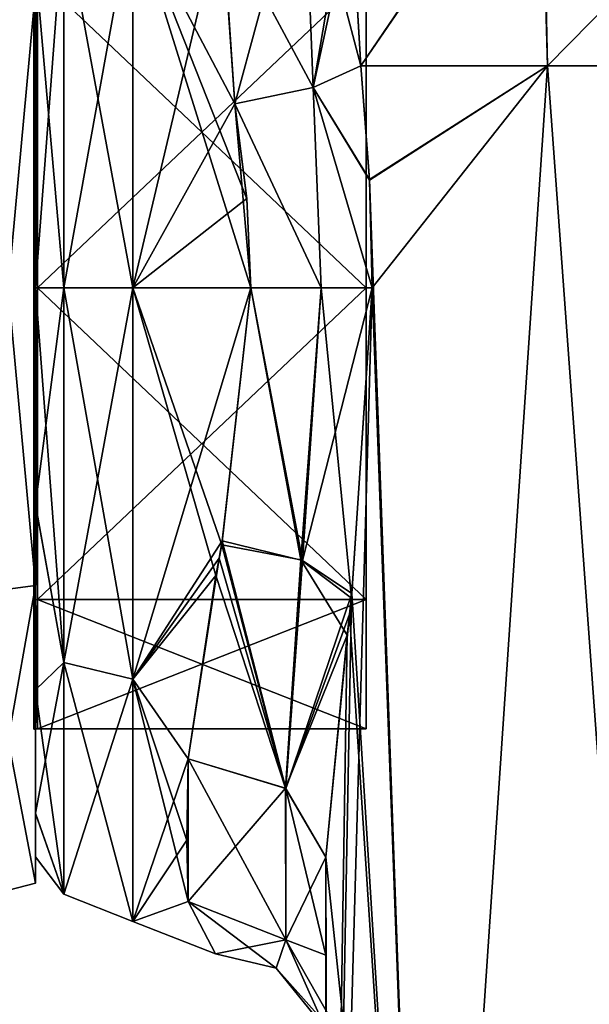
# Model space of a CAD drawing. Extents: x -23 to 1160, y -1999 to -1.
# Tile 146 of 254: x -1 to 20, y -54 to -18. Entities that reach past the tile are written whole.
import ezdxf

# ---------------------------------------------------------------- set-up
doc = ezdxf.new("R2010")
doc.units = 0
doc.header["$LTSCALE"] = 90.350045
for name, color, linetype in [('1826', 7, 'CONTINUOUS'), ('1832', 7, 'CONTINUOUS'), ('1833', 7, 'CONTINUOUS'), ('1835', 7, 'CONTINUOUS'), ('1836', 7, 'CONTINUOUS'), ('1838', 7, 'CONTINUOUS'), ('1839', 7, 'CONTINUOUS'), ('1840', 7, 'CONTINUOUS'), ('1843', 7, 'CONTINUOUS'), ('1844', 7, 'CONTINUOUS'), ('1845', 7, 'CONTINUOUS'), ('1846', 7, 'CONTINUOUS'), ('1864', 7, 'CONTINUOUS'), ('1865', 7, 'CONTINUOUS'), ('1866', 7, 'CONTINUOUS'), ('1867', 7, 'CONTINUOUS'), ('1868', 7, 'CONTINUOUS'), ('1869', 7, 'CONTINUOUS'), ('1870', 7, 'CONTINUOUS'), ('2209', 7, 'CONTINUOUS'), ('2210', 7, 'CONTINUOUS'), ('2211', 7, 'CONTINUOUS'), ('2212', 7, 'CONTINUOUS'), ('2215', 7, 'CONTINUOUS'), ('2216', 7, 'CONTINUOUS'), ('2219', 7, 'CONTINUOUS'), ('2220', 7, 'CONTINUOUS'), ('2391', 7, 'CONTINUOUS'), ('2392', 7, 'CONTINUOUS')]:
    doc.layers.add(name, color=color, linetype=linetype)

msp = doc.modelspace()

# ---------------------------------------------------------------- linework, layer by layer
at = {"layer": '1826', "linetype": 'CONTINUOUS'}
for points in [[(10.45, -48.511, 53.501), (10.45, -52.04, 49.22), (10.45, -71.85, 53.5), (10.45, -48.511, 53.501)], [(10.45, -52.046, 16.79), (10.45, -48.512, 12.5), (10.45, -62.107, 14.963), (10.45, -52.046, 16.79)], [(10.45, -62.107, 14.963), (10.45, -48.512, 12.5), (10.45, -71.85, 12.5), (10.45, -62.107, 14.963)], [(10.45, -52.04, 49.22), (10.45, -54.723, 44.265), (10.45, -62.102, 51.034), (10.45, -52.04, 49.22)], [(10.45, -71.85, 53.5), (10.45, -52.04, 49.22), (10.45, -62.102, 51.034), (10.45, -71.85, 53.5)], [(10.45, -54.723, 21.735), (10.45, -52.046, 16.79), (10.45, -62.107, 14.963), (10.45, -54.723, 21.735)]]:
    msp.add_3dface(points, dxfattribs=at)
at = {"layer": '1832', "linetype": 'CONTINUOUS'}
for points in [[(11.714, -20, 7.232), (18.43, -20, 0.885), (12.022, -24.125, 6.615), (11.714, -20, 7.232)], [(12.022, -24.125, 6.615), (18.43, -20, 0.885), (12.124, -28, 6.429), (12.022, -24.125, 6.615)], [(18.43, -20, 0.885), (14.161, -83.45, 3.712), (12.124, -28, 6.429), (18.43, -20, 0.885)], [(23.05, -83.45), (14.161, -83.45, 3.712), (18.43, -20, 0.885), (23.05, -83.45)], [(27.67, -20, 0.885), (23.05, -83.45), (18.43, -20, 0.885), (27.67, -20, 0.885)], [(14.161, -83.45, 3.712), (10.55, -83.45, 12.5), (12.124, -28, 6.429), (14.161, -83.45, 3.712)], [(12.124, -28, 6.429), (10.55, -83.45, 12.5), (11.376, -39.184, 8.03), (12.124, -28, 6.429)], [(11.376, -39.184, 8.03), (10.55, -83.45, 12.5), (11.222, -40.518, 8.457), (11.376, -39.184, 8.03)], [(10.55, -83.45, 12.5), (10.45, -48.512, 12.5), (11.222, -40.518, 8.457), (10.55, -83.45, 12.5)], [(10.45, -71.85, 12.5), (10.45, -48.512, 12.5), (10.55, -83.45, 12.5), (10.45, -71.85, 12.5)]]:
    msp.add_3dface(points, dxfattribs=at)
at = {"layer": '1833', "linetype": 'CONTINUOUS'}
for points in [[(11.714, -20, 7.232), (11.374, -14.319, 9.472), (18.167, -10.497, 3.54), (11.714, -20, 7.232)], [(18.43, -20, 0.885), (11.714, -20, 7.232), (18.167, -10.497, 3.54), (18.43, -20, 0.885)], [(18.43, -20, 0.885), (18.167, -10.497, 3.54), (27.807, -10.47, 3.494), (18.43, -20, 0.885)], [(27.67, -20, 0.885), (18.43, -20, 0.885), (27.807, -10.47, 3.494), (27.67, -20, 0.885)]]:
    msp.add_3dface(points, dxfattribs=at)
at = {"layer": '1835', "linetype": 'CONTINUOUS'}
for points in [[(11.374, -14.368, 56.555), (11.714, -20, 58.768), (18.227, -10.49, 62.486), (11.374, -14.368, 56.555)], [(11.714, -20, 58.768), (18.429, -20, 65.115), (18.227, -10.49, 62.486), (11.714, -20, 58.768)], [(18.429, -20, 65.115), (27.669, -20, 65.115), (18.227, -10.49, 62.486), (18.429, -20, 65.115)], [(18.227, -10.49, 62.486), (27.669, -20, 65.115), (27.893, -10.494, 62.478), (18.227, -10.49, 62.486)]]:
    msp.add_3dface(points, dxfattribs=at)
at = {"layer": '1836', "linetype": 'CONTINUOUS'}
for points in [[(11.714, -20, 58.768), (12.021, -24.097, 59.382), (18.429, -20, 65.115), (11.714, -20, 58.768)], [(12.021, -24.097, 59.382), (14.162, -83.45, 62.29), (18.429, -20, 65.115), (12.021, -24.097, 59.382)], [(14.162, -83.45, 62.29), (23.05, -83.45, 66), (18.429, -20, 65.115), (14.162, -83.45, 62.29)], [(18.429, -20, 65.115), (23.05, -83.45, 66), (27.669, -20, 65.115), (18.429, -20, 65.115)], [(12.124, -28, 59.571), (14.162, -83.45, 62.29), (12.021, -24.097, 59.382), (12.124, -28, 59.571)], [(11.394, -39.02, 58.014), (14.162, -83.45, 62.29), (12.124, -28, 59.571), (11.394, -39.02, 58.014)], [(11.31, -39.763, 57.792), (14.162, -83.45, 62.29), (11.394, -39.02, 58.014), (11.31, -39.763, 57.792)], [(10.45, -48.511, 53.501), (14.162, -83.45, 62.29), (11.31, -39.763, 57.792), (10.45, -48.511, 53.501)], [(10.45, -48.511, 53.501), (10.45, -71.85, 53.5), (14.162, -83.45, 62.29), (10.45, -48.511, 53.501)]]:
    msp.add_3dface(points, dxfattribs=at)
at = {"layer": '1838', "linetype": 'CONTINUOUS'}
for points in [[(0, -16.375, 16.109), (0, -28, 12.5), (0, -16.245, 49.801), (0, -16.375, 16.109)], [(0, -16.245, 49.801), (0, -28, 12.5), (0, -28, 53.5), (0, -16.245, 49.801)], [(0, -28, 53.5), (0, -28, 12.5), (0, -35.79, 14.042), (0, -28, 53.5)], [(0, -35.802, 51.953), (0, -28, 53.5), (0, -35.79, 14.042), (0, -35.802, 51.953)], [(0, -42.479, 18.491), (0, -35.802, 51.953), (0, -35.79, 14.042), (0, -42.479, 18.491)], [(0, -42.485, 47.503), (0, -35.802, 51.953), (0, -42.479, 18.491), (0, -42.485, 47.503)], [(0, -46.934, 25.144), (0, -42.485, 47.503), (0, -42.479, 18.491), (0, -46.934, 25.144)], [(0, -46.933, 40.858), (0, -42.485, 47.503), (0, -46.934, 25.144), (0, -46.933, 40.858)], [(0, -48.497, 33.005), (0, -46.933, 40.858), (0, -46.934, 25.144), (0, -48.497, 33.005)]]:
    msp.add_3dface(points, dxfattribs=at)
at = {"layer": '1839', "linetype": 'CONTINUOUS'}
for points in [[(3.5, -28, 57), (6.714, -14.419, 52.788), (3.5, -14.241, 52.665), (3.5, -28, 57)], [(3.5, -28, 9), (3.5, -14.393, 13.23), (7.753, -28, 9), (3.5, -28, 9)], [(7.753, -28, 9), (3.5, -14.393, 13.23), (7.611, -24.8, 9.214), (7.753, -28, 9)], [(7.611, -24.8, 9.214), (3.5, -14.393, 13.23), (7.18, -21.379, 9.931), (7.611, -24.8, 9.214)], [(7.18, -21.379, 9.931), (3.5, -14.393, 13.23), (6.708, -14.652, 13.054), (7.18, -21.379, 9.931)], [(7.18, -21.379, 56.069), (6.714, -14.419, 52.788), (3.5, -28, 57), (7.18, -21.379, 56.069)], [(7.61, -24.783, 56.783), (7.18, -21.379, 56.069), (3.5, -28, 57), (7.61, -24.783, 56.783)], [(7.753, -28, 57), (7.61, -24.783, 56.783), (3.5, -28, 57), (7.753, -28, 57)]]:
    msp.add_3dface(points, dxfattribs=at)
at = {"layer": '1840', "linetype": 'CONTINUOUS'}
for points in [[(7.753, -28, 57), (3.5, -28, 57), (3.5, -42.104, 52.419), (7.753, -28, 57)], [(7.753, -28, 57), (3.5, -42.104, 52.419), (6.726, -37.121, 55.199), (7.753, -28, 57)], [(3.5, -28, 9), (7.753, -28, 9), (6.707, -37.256, 10.857), (3.5, -28, 9)], [(6.491, -38.362, 11.352), (3.5, -28, 9), (6.707, -37.256, 10.857), (6.491, -38.362, 11.352)], [(3.5, -28, 9), (6.491, -38.362, 11.352), (3.5, -42.099, 13.578), (3.5, -28, 9)], [(6.726, -37.121, 55.199), (3.5, -42.104, 52.419), (6.611, -37.747, 54.931), (6.726, -37.121, 55.199)], [(6.611, -37.747, 54.931), (3.5, -42.104, 52.419), (5.5, -44.976, 49.966), (6.611, -37.747, 54.931)], [(6.491, -38.362, 11.352), (5.5, -44.976, 16.034), (3.5, -42.099, 13.578), (6.491, -38.362, 11.352)], [(3.5, -42.099, 13.578), (5.5, -44.976, 16.034), (5.45, -47.911, 19.601), (3.5, -42.099, 13.578)], [(3.5, -50.828, 25.593), (3.5, -42.099, 13.578), (5.5, -50.115, 23.677), (3.5, -50.828, 25.593)], [(5.5, -50.115, 23.677), (3.5, -42.099, 13.578), (5.45, -47.911, 19.601), (5.5, -50.115, 23.677)], [(3.5, -42.104, 52.419), (3.5, -50.829, 40.406), (5.5, -44.976, 49.966), (3.5, -42.104, 52.419)], [(5.5, -44.976, 49.966), (3.5, -50.829, 40.406), (5.45, -47.905, 46.409), (5.5, -44.976, 49.966)], [(5.45, -47.905, 46.409), (3.5, -50.829, 40.406), (5.5, -50.115, 42.323), (5.45, -47.905, 46.409)], [(6.486, -52, 33.02), (3.5, -50.828, 25.593), (5.5, -50.115, 23.677), (6.486, -52, 33.02)], [(5.5, -50.115, 42.323), (3.5, -50.829, 40.406), (6.486, -52, 33.02), (5.5, -50.115, 42.323)], [(3.5, -50.829, 40.406), (3.5, -50.828, 25.593), (6.486, -52, 33.02), (3.5, -50.829, 40.406)]]:
    msp.add_3dface(points, dxfattribs=at)
at = {"layer": '1843', "linetype": 'CONTINUOUS'}
for points in [[(1.025, -28, 10.025), (0, -16.375, 16.109), (1.025, -14.496, 14.413), (1.025, -28, 10.025)], [(0, -16.245, 49.801), (0, -28, 53.5), (1.025, -14.496, 51.587), (0, -16.245, 49.801)], [(0, -28, 53.5), (1.025, -28, 55.975), (1.025, -14.496, 51.587), (0, -28, 53.5)], [(3.5, -28, 57), (3.5, -14.241, 52.665), (1.025, -28, 55.975), (3.5, -28, 57)], [(1.025, -28, 55.975), (3.5, -14.241, 52.665), (1.025, -14.496, 51.587), (1.025, -28, 55.975)], [(3.5, -14.393, 13.23), (3.5, -28, 9), (1.025, -14.496, 14.413), (3.5, -14.393, 13.23)], [(3.5, -28, 9), (1.025, -28, 10.025), (1.025, -14.496, 14.413), (3.5, -28, 9)], [(0, -28, 12.5), (0, -16.375, 16.109), (1.025, -28, 10.025), (0, -28, 12.5)]]:
    msp.add_3dface(points, dxfattribs=at)
at = {"layer": '1844', "linetype": 'CONTINUOUS'}
for points in [[(0, -35.79, 14.042), (0, -28, 12.5), (1.025, -41.504, 14.413), (0, -35.79, 14.042)], [(1.025, -41.504, 14.413), (0, -28, 12.5), (1.025, -28, 10.025), (1.025, -41.504, 14.413)], [(0, -28, 53.5), (0, -35.802, 51.953), (1.025, -28, 55.975), (0, -28, 53.5)], [(1.025, -28, 55.975), (0, -35.802, 51.953), (1.025, -41.504, 51.587), (1.025, -28, 55.975)], [(3.5, -42.104, 52.419), (3.5, -28, 57), (1.025, -41.504, 51.587), (3.5, -42.104, 52.419)], [(3.5, -28, 57), (1.025, -28, 55.975), (1.025, -41.504, 51.587), (3.5, -28, 57)], [(3.5, -28, 9), (3.5, -42.099, 13.578), (1.025, -28, 10.025), (3.5, -28, 9)], [(3.5, -42.099, 13.578), (1.025, -41.504, 14.413), (1.025, -28, 10.025), (3.5, -42.099, 13.578)], [(0, -42.479, 18.491), (0, -35.79, 14.042), (1.025, -41.504, 14.413), (0, -42.479, 18.491)], [(0, -35.802, 51.953), (0, -42.485, 47.503), (1.025, -41.504, 51.587), (0, -35.802, 51.953)], [(0, -42.485, 47.503), (0, -46.933, 40.858), (1.025, -41.504, 51.587), (0, -42.485, 47.503)], [(1.025, -41.504, 51.587), (0, -46.933, 40.858), (1.025, -49.85, 40.1), (1.025, -41.504, 51.587)], [(1.025, -49.85, 25.9), (0, -42.479, 18.491), (1.025, -41.504, 14.413), (1.025, -49.85, 25.9)], [(3.5, -42.099, 13.578), (3.5, -50.828, 25.593), (1.025, -41.504, 14.413), (3.5, -42.099, 13.578)], [(3.5, -50.828, 25.593), (1.025, -49.85, 25.9), (1.025, -41.504, 14.413), (3.5, -50.828, 25.593)], [(3.5, -42.104, 52.419), (1.025, -41.504, 51.587), (1.025, -49.85, 40.1), (3.5, -42.104, 52.419)], [(3.5, -50.829, 40.406), (3.5, -42.104, 52.419), (1.025, -49.85, 40.1), (3.5, -50.829, 40.406)], [(0, -46.934, 25.144), (0, -42.479, 18.491), (1.025, -49.85, 25.9), (0, -46.934, 25.144)], [(0, -46.933, 40.858), (0, -48.497, 33.005), (1.025, -49.85, 40.1), (0, -46.933, 40.858)], [(0, -48.497, 33.005), (0, -46.934, 25.144), (1.025, -49.85, 25.9), (0, -48.497, 33.005)], [(1.025, -49.85, 40.1), (0, -48.497, 33.005), (1.025, -49.85, 25.9), (1.025, -49.85, 40.1)], [(3.5, -50.828, 25.593), (3.5, -50.829, 40.406), (1.025, -49.85, 25.9), (3.5, -50.828, 25.593)], [(3.5, -50.829, 40.406), (1.025, -49.85, 40.1), (1.025, -49.85, 25.9), (3.5, -50.829, 40.406)]]:
    msp.add_3dface(points, dxfattribs=at)
at = {"layer": '1845', "linetype": 'CONTINUOUS'}
for points in [[(5.5, -44.976, 49.966), (5.45, -47.905, 46.409), (5.5, -50.115, 42.323), (5.5, -44.976, 49.966)], [(5.5, -44.976, 49.966), (5.5, -50.115, 42.323), (9.018, -51.495, 42.904), (5.5, -44.976, 49.966)], [(5.5, -44.976, 49.966), (9.018, -51.495, 42.904), (9.017, -46.034, 51.023), (5.5, -44.976, 49.966)], [(10.45, -52.04, 49.22), (10.45, -48.511, 53.501), (9.017, -46.034, 51.023), (10.45, -52.04, 49.22)], [(9.018, -51.495, 42.904), (10.45, -52.04, 49.22), (9.017, -46.034, 51.023), (9.018, -51.495, 42.904)], [(10.45, -54.723, 44.265), (10.45, -52.04, 49.22), (9.018, -51.495, 42.904), (10.45, -54.723, 44.265)]]:
    msp.add_3dface(points, dxfattribs=at)
at = {"layer": '1846', "linetype": 'CONTINUOUS'}
for points in [[(5.5, -44.976, 16.034), (5.5, -50.115, 23.677), (5.45, -47.911, 19.601), (5.5, -44.976, 16.034)], [(5.5, -50.115, 23.677), (5.5, -44.976, 16.034), (9.003, -46.024, 14.987), (5.5, -50.115, 23.677)], [(5.5, -50.115, 23.677), (9.003, -46.024, 14.987), (9.018, -51.495, 23.096), (5.5, -50.115, 23.677)], [(9.003, -46.024, 14.987), (10.45, -48.512, 12.5), (9.018, -51.495, 23.096), (9.003, -46.024, 14.987)], [(10.45, -48.512, 12.5), (10.45, -52.046, 16.79), (9.018, -51.495, 23.096), (10.45, -48.512, 12.5)], [(10.45, -52.046, 16.79), (10.45, -54.723, 21.735), (9.018, -51.495, 23.096), (10.45, -52.046, 16.79)]]:
    msp.add_3dface(points, dxfattribs=at)
at = {"layer": '1864', "linetype": 'CONTINUOUS'}
for points in [[(6.714, -14.419, 52.788), (7.18, -21.379, 56.069), (9.657, -12.212, 52.233), (6.714, -14.419, 52.788)], [(7.18, -21.379, 56.069), (9.994, -20.789, 56.818), (9.657, -12.212, 52.233), (7.18, -21.379, 56.069)], [(9.994, -20.789, 56.818), (11.381, -12.683, 55.489), (9.657, -12.212, 52.233), (9.994, -20.789, 56.818)], [(11.374, -14.368, 56.555), (11.381, -12.683, 55.489), (9.994, -20.789, 56.818), (11.374, -14.368, 56.555)], [(11.714, -20, 58.768), (11.374, -14.368, 56.555), (9.994, -20.789, 56.818), (11.714, -20, 58.768)]]:
    msp.add_3dface(points, dxfattribs=at)
at = {"layer": '1865', "linetype": 'CONTINUOUS'}
for points in [[(12.021, -24.097, 59.382), (11.714, -20, 58.768), (9.994, -20.789, 56.818), (12.021, -24.097, 59.382)], [(7.18, -21.379, 56.069), (10.288, -28, 57.691), (9.994, -20.789, 56.818), (7.18, -21.379, 56.069)], [(12.124, -28, 59.571), (12.021, -24.097, 59.382), (9.994, -20.789, 56.818), (12.124, -28, 59.571)], [(10.288, -28, 57.691), (12.124, -28, 59.571), (9.994, -20.789, 56.818), (10.288, -28, 57.691)], [(7.18, -21.379, 56.069), (7.61, -24.783, 56.783), (7.753, -28, 57), (7.18, -21.379, 56.069)], [(7.18, -21.379, 56.069), (7.753, -28, 57), (10.288, -28, 57.691), (7.18, -21.379, 56.069)]]:
    msp.add_3dface(points, dxfattribs=at)
at = {"layer": '1866', "linetype": 'CONTINUOUS'}
for points in [[(7.753, -28, 57), (6.726, -37.121, 55.199), (9.611, -37.831, 55.912), (7.753, -28, 57)], [(7.753, -28, 57), (9.611, -37.831, 55.912), (10.288, -28, 57.691), (7.753, -28, 57)], [(11.394, -39.02, 58.014), (12.124, -28, 59.571), (9.611, -37.831, 55.912), (11.394, -39.02, 58.014)], [(9.611, -37.831, 55.912), (12.124, -28, 59.571), (10.288, -28, 57.691), (9.611, -37.831, 55.912)], [(6.726, -37.121, 55.199), (6.611, -37.747, 54.931), (9.017, -46.034, 51.023), (6.726, -37.121, 55.199)], [(6.726, -37.121, 55.199), (9.017, -46.034, 51.023), (9.611, -37.831, 55.912), (6.726, -37.121, 55.199)], [(6.611, -37.747, 54.931), (5.5, -44.976, 49.966), (9.017, -46.034, 51.023), (6.611, -37.747, 54.931)], [(9.017, -46.034, 51.023), (11.394, -39.02, 58.014), (9.611, -37.831, 55.912), (9.017, -46.034, 51.023)], [(11.31, -39.763, 57.792), (11.394, -39.02, 58.014), (9.017, -46.034, 51.023), (11.31, -39.763, 57.792)], [(10.45, -48.511, 53.501), (11.31, -39.763, 57.792), (9.017, -46.034, 51.023), (10.45, -48.511, 53.501)]]:
    msp.add_3dface(points, dxfattribs=at)
at = {"layer": '1867', "linetype": 'CONTINUOUS'}
for points in [[(5.5, -50.115, 42.323), (6.486, -52, 33.02), (9.018, -51.495, 42.904), (5.5, -50.115, 42.323)], [(6.486, -52, 33.02), (5.5, -50.115, 23.677), (8.67, -52.509, 33), (6.486, -52, 33.02)], [(5.5, -50.115, 23.677), (9.018, -51.495, 23.096), (8.67, -52.509, 33), (5.5, -50.115, 23.677)], [(6.486, -52, 33.02), (8.67, -52.509, 33), (9.018, -51.495, 42.904), (6.486, -52, 33.02)], [(8.67, -52.509, 33), (10.45, -54.723, 44.265), (9.018, -51.495, 42.904), (8.67, -52.509, 33)], [(9.018, -51.495, 23.096), (11.219, -55.385, 33.026), (8.67, -52.509, 33), (9.018, -51.495, 23.096)], [(10.45, -54.723, 21.735), (11.219, -55.385, 33.026), (9.018, -51.495, 23.096), (10.45, -54.723, 21.735)], [(11.219, -55.385, 33.026), (10.45, -54.723, 44.265), (8.67, -52.509, 33), (11.219, -55.385, 33.026)]]:
    msp.add_3dface(points, dxfattribs=at)
at = {"layer": '1868', "linetype": 'CONTINUOUS'}
for points in [[(6.707, -37.256, 10.857), (7.753, -28, 9), (9.553, -37.807, 10.122), (6.707, -37.256, 10.857)], [(7.753, -28, 9), (10.288, -28, 8.309), (9.553, -37.807, 10.122), (7.753, -28, 9)], [(10.288, -28, 8.309), (11.376, -39.184, 8.03), (9.553, -37.807, 10.122), (10.288, -28, 8.309)], [(12.124, -28, 6.429), (11.376, -39.184, 8.03), (10.288, -28, 8.309), (12.124, -28, 6.429)], [(6.491, -38.362, 11.352), (6.707, -37.256, 10.857), (9.003, -46.024, 14.987), (6.491, -38.362, 11.352)], [(6.707, -37.256, 10.857), (9.553, -37.807, 10.122), (9.003, -46.024, 14.987), (6.707, -37.256, 10.857)], [(9.553, -37.807, 10.122), (11.222, -40.518, 8.457), (9.003, -46.024, 14.987), (9.553, -37.807, 10.122)], [(11.376, -39.184, 8.03), (11.222, -40.518, 8.457), (9.553, -37.807, 10.122), (11.376, -39.184, 8.03)], [(5.5, -44.976, 16.034), (6.491, -38.362, 11.352), (9.003, -46.024, 14.987), (5.5, -44.976, 16.034)], [(11.222, -40.518, 8.457), (10.45, -48.512, 12.5), (9.003, -46.024, 14.987), (11.222, -40.518, 8.457)]]:
    msp.add_3dface(points, dxfattribs=at)
at = {"layer": '1869', "linetype": 'CONTINUOUS'}
for points in [[(11.714, -20, 7.232), (12.022, -24.125, 6.615), (9.994, -20.789, 9.182), (11.714, -20, 7.232)], [(7.18, -21.379, 9.931), (9.994, -20.789, 9.182), (10.288, -28, 8.309), (7.18, -21.379, 9.931)], [(12.022, -24.125, 6.615), (12.124, -28, 6.429), (9.994, -20.789, 9.182), (12.022, -24.125, 6.615)], [(9.994, -20.789, 9.182), (12.124, -28, 6.429), (10.288, -28, 8.309), (9.994, -20.789, 9.182)], [(7.753, -28, 9), (7.611, -24.8, 9.214), (7.18, -21.379, 9.931), (7.753, -28, 9)], [(7.753, -28, 9), (7.18, -21.379, 9.931), (10.288, -28, 8.309), (7.753, -28, 9)]]:
    msp.add_3dface(points, dxfattribs=at)
at = {"layer": '1870', "linetype": 'CONTINUOUS'}
for points in [[(6.708, -14.652, 13.054), (9.658, -12.212, 13.766), (9.994, -20.789, 9.182), (6.708, -14.652, 13.054)], [(11.374, -14.319, 9.472), (11.714, -20, 7.232), (9.658, -12.212, 13.766), (11.374, -14.319, 9.472)], [(9.658, -12.212, 13.766), (11.714, -20, 7.232), (9.994, -20.789, 9.182), (9.658, -12.212, 13.766)], [(7.18, -21.379, 9.931), (6.708, -14.652, 13.054), (9.994, -20.789, 9.182), (7.18, -21.379, 9.931)]]:
    msp.add_3dface(points, dxfattribs=at)
at = {"layer": '2209', "linetype": 'CONTINUOUS'}
for points in [[(0, -16.756, 21.756), (0, -28, 17.098), (0, -17.279, 14.429), (0, -16.756, 21.756)], [(0, -28, 48.902), (0, -16.756, 44.244), (0, -17.279, 51.571), (0, -28, 48.902)], [(0, -17.279, 14.429), (0, -28, 17.098), (0, -38.721, 14.429), (0, -17.279, 14.429)], [(0, -38.721, 51.571), (0, -28, 48.902), (0, -17.279, 51.571), (0, -38.721, 51.571)], [(0, -28, 17.098), (0, -39.244, 21.756), (0, -38.721, 14.429), (0, -28, 17.098)], [(0, -39.244, 44.244), (0, -28, 48.902), (0, -38.721, 51.571), (0, -39.244, 44.244)], [(0, -39.244, 21.756), (0, -43.902, 33), (0, -38.721, 14.429), (0, -39.244, 21.756)], [(0, -43.902, 33), (0, -49.444, 33), (0, -38.721, 14.429), (0, -43.902, 33)], [(0, -49.444, 33), (0, -39.244, 44.244), (0, -38.721, 51.571), (0, -49.444, 33)], [(0, -43.902, 33), (0, -39.244, 44.244), (0, -49.444, 33), (0, -43.902, 33)]]:
    msp.add_3dface(points, dxfattribs=at)
at = {"layer": '2210', "linetype": 'CONTINUOUS'}
for points in [[(11.9, -12.115, 33), (11.9, -16.768, 44.232), (11.9, -43.885, 33), (11.9, -12.115, 33)], [(11.9, -12.115, 33), (11.9, -43.885, 33), (11.9, -39.232, 21.768), (11.9, -12.115, 33)], [(11.9, -12.115, 33), (11.9, -39.232, 21.768), (11.9, -16.768, 21.768), (11.9, -12.115, 33)], [(11.9, -16.768, 44.232), (11.9, -28, 48.885), (11.9, -39.232, 44.232), (11.9, -16.768, 44.232)], [(11.9, -16.768, 44.232), (11.9, -39.232, 44.232), (11.9, -43.885, 33), (11.9, -16.768, 44.232)], [(11.9, -39.232, 21.768), (11.9, -28, 17.115), (11.9, -16.768, 21.768), (11.9, -39.232, 21.768)]]:
    msp.add_3dface(points, dxfattribs=at)
at = {"layer": '2211', "linetype": 'CONTINUOUS'}
for points in [[(11.9, -28, 48.885), (11.9, -16.768, 44.232), (0.066, -28, 48.885), (11.9, -28, 48.885)], [(0.066, -28, 48.885), (11.9, -16.768, 44.232), (0.066, -16.768, 44.232), (0.066, -28, 48.885)], [(11.9, -39.232, 44.232), (11.9, -28, 48.885), (0.066, -39.232, 44.232), (11.9, -39.232, 44.232)], [(0.066, -39.232, 44.232), (11.9, -28, 48.885), (0.066, -28, 48.885), (0.066, -39.232, 44.232)], [(11.9, -43.885, 33), (11.9, -39.232, 44.232), (0.066, -43.885, 33), (11.9, -43.885, 33)], [(0.066, -43.885, 33), (11.9, -39.232, 44.232), (0.066, -39.232, 44.232), (0.066, -43.885, 33)]]:
    msp.add_3dface(points, dxfattribs=at)
at = {"layer": '2212', "linetype": 'CONTINUOUS'}
for points in [[(11.9, -16.768, 21.768), (11.9, -28, 17.115), (0.066, -16.768, 21.768), (11.9, -16.768, 21.768)], [(0.066, -16.768, 21.768), (11.9, -28, 17.115), (0.066, -28, 17.115), (0.066, -16.768, 21.768)], [(11.9, -28, 17.115), (11.9, -39.232, 21.768), (0.066, -28, 17.115), (11.9, -28, 17.115)], [(0.066, -28, 17.115), (11.9, -39.232, 21.768), (0.066, -39.232, 21.768), (0.066, -28, 17.115)], [(11.9, -43.885, 33), (0.066, -43.885, 33), (0.066, -39.232, 21.768), (11.9, -43.885, 33)], [(11.9, -39.232, 21.768), (11.9, -43.885, 33), (0.066, -39.232, 21.768), (11.9, -39.232, 21.768)]]:
    msp.add_3dface(points, dxfattribs=at)
at = {"layer": '2215', "linetype": 'CONTINUOUS'}
for points in [[(-2.009, -38.985, 52.026), (0, -17.279, 51.571), (-2.009, -17.015, 52.026), (-2.009, -38.985, 52.026)], [(0, -38.721, 51.571), (0, -17.279, 51.571), (-2.009, -38.985, 52.026), (0, -38.721, 51.571)], [(0, -49.444, 33), (0, -38.721, 51.571), (-2.009, -49.97, 33), (0, -49.444, 33)], [(-2.009, -49.97, 33), (0, -38.721, 51.571), (-2.009, -38.985, 52.026), (-2.009, -49.97, 33)]]:
    msp.add_3dface(points, dxfattribs=at)
at = {"layer": '2216', "linetype": 'CONTINUOUS'}
for points in [[(0, -17.279, 14.429), (0, -38.721, 14.429), (-2.009, -17.015, 13.974), (0, -17.279, 14.429)], [(-2.009, -17.015, 13.974), (0, -38.721, 14.429), (-2.009, -38.985, 13.974), (-2.009, -17.015, 13.974)], [(0, -38.721, 14.429), (0, -49.444, 33), (-2.009, -38.985, 13.974), (0, -38.721, 14.429)], [(0, -49.444, 33), (-2.009, -49.97, 33), (-2.009, -38.985, 13.974), (0, -49.444, 33)]]:
    msp.add_3dface(points, dxfattribs=at)
at = {"layer": '2219', "linetype": 'CONTINUOUS'}
for points in [[(0.066, -16.768, 21.768), (0.066, -28, 17.115), (-0.064, -16.756, 21.756), (0.066, -16.768, 21.768)], [(-0.064, -16.756, 21.756), (0.066, -28, 17.115), (-0.064, -28, 17.098), (-0.064, -16.756, 21.756)], [(0.066, -28, 17.115), (0.066, -39.232, 21.768), (-0.064, -28, 17.098), (0.066, -28, 17.115)], [(-0.064, -28, 17.098), (0.066, -39.232, 21.768), (-0.064, -39.244, 21.756), (-0.064, -28, 17.098)], [(0.066, -39.232, 21.768), (0.066, -43.885, 33), (-0.064, -39.244, 21.756), (0.066, -39.232, 21.768)], [(0.066, -43.885, 33), (0.001, -43.889, 33), (-0.064, -39.244, 21.756), (0.066, -43.885, 33)], [(0.001, -43.889, 33), (-0.064, -43.902, 33), (-0.064, -39.244, 21.756), (0.001, -43.889, 33)]]:
    msp.add_3dface(points, dxfattribs=at)
at = {"layer": '2220', "linetype": 'CONTINUOUS'}
for points in [[(-0.064, -28, 48.902), (0.066, -16.768, 44.232), (-0.064, -16.756, 44.244), (-0.064, -28, 48.902)], [(0.066, -28, 48.885), (0.066, -16.768, 44.232), (-0.064, -28, 48.902), (0.066, -28, 48.885)], [(0.066, -39.232, 44.232), (0.066, -28, 48.885), (-0.064, -39.244, 44.244), (0.066, -39.232, 44.232)], [(-0.064, -39.244, 44.244), (0.066, -28, 48.885), (-0.064, -28, 48.902), (-0.064, -39.244, 44.244)], [(0.001, -43.889, 33), (0.066, -39.232, 44.232), (-0.064, -43.902, 33), (0.001, -43.889, 33)], [(-0.064, -43.902, 33), (0.066, -39.232, 44.232), (-0.064, -39.244, 44.244), (-0.064, -43.902, 33)], [(0.066, -43.885, 33), (0.066, -39.232, 44.232), (0.001, -43.889, 33), (0.066, -43.885, 33)]]:
    msp.add_3dface(points, dxfattribs=at)
at = {"layer": '2391', "linetype": 'CONTINUOUS'}
for points in [[(0, -16.756, 44.244), (0, -28, 48.902), (-0.064, -16.756, 44.244), (0, -16.756, 44.244)], [(0, -28, 48.902), (-0.064, -28, 48.902), (-0.064, -16.756, 44.244), (0, -28, 48.902)], [(0, -28, 48.902), (0, -39.244, 44.244), (-0.064, -28, 48.902), (0, -28, 48.902)], [(0, -39.244, 44.244), (-0.064, -39.244, 44.244), (-0.064, -28, 48.902), (0, -39.244, 44.244)], [(0, -39.244, 44.244), (0, -43.902, 33), (-0.064, -39.244, 44.244), (0, -39.244, 44.244)], [(0, -43.902, 33), (-0.064, -43.902, 33), (-0.064, -39.244, 44.244), (0, -43.902, 33)]]:
    msp.add_3dface(points, dxfattribs=at)
at = {"layer": '2392', "linetype": 'CONTINUOUS'}
for points in [[(0, -28, 17.098), (0, -16.756, 21.756), (-0.064, -28, 17.098), (0, -28, 17.098)], [(0, -16.756, 21.756), (-0.064, -16.756, 21.756), (-0.064, -28, 17.098), (0, -16.756, 21.756)], [(0, -39.244, 21.756), (0, -28, 17.098), (-0.064, -39.244, 21.756), (0, -39.244, 21.756)], [(0, -28, 17.098), (-0.064, -28, 17.098), (-0.064, -39.244, 21.756), (0, -28, 17.098)], [(0, -43.902, 33), (0, -39.244, 21.756), (-0.064, -43.902, 33), (0, -43.902, 33)], [(-0.064, -43.902, 33), (0, -39.244, 21.756), (-0.064, -39.244, 21.756), (-0.064, -43.902, 33)]]:
    msp.add_3dface(points, dxfattribs=at)

doc.saveas('drawing.dxf')
